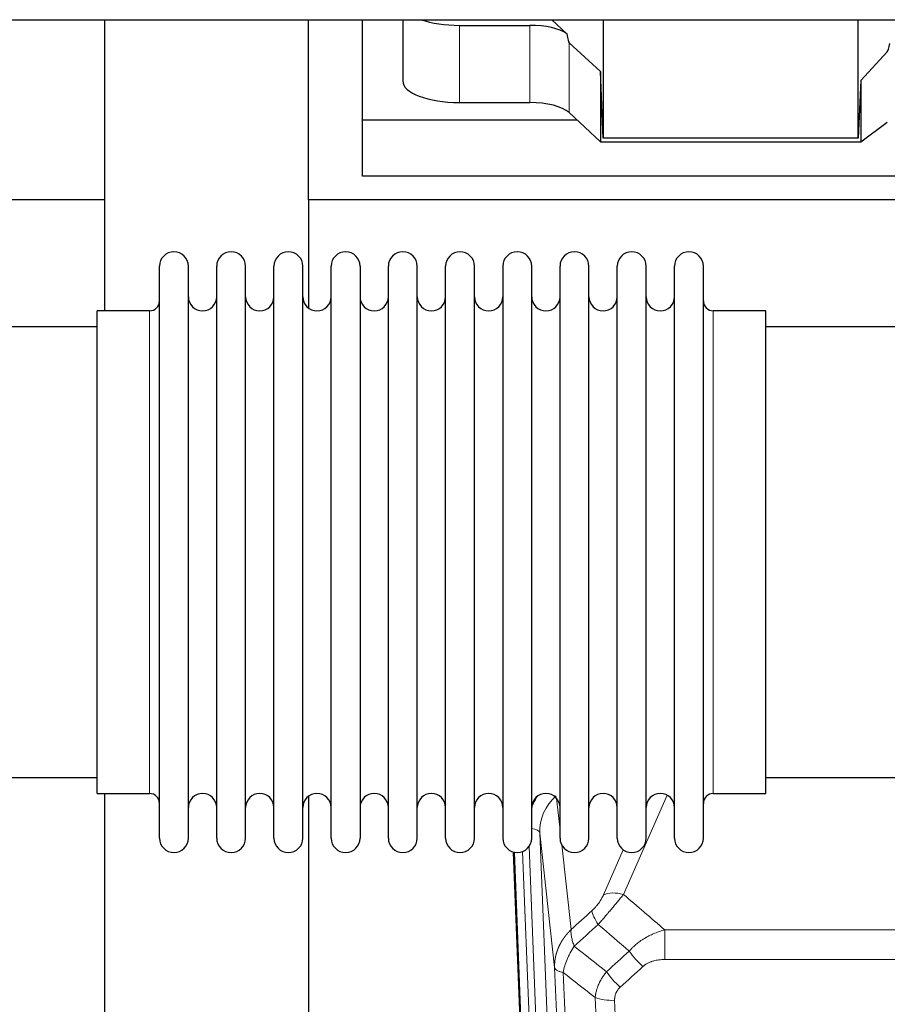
# Model space of a CAD drawing. Header units: inches. Extents: x 0 to 29700, y -16 to 21000.
# Tile 52 of 256: x 4888 to 5194, y 8901 to 9249. Entities that reach past the tile are written whole.
import ezdxf

# ---------------------------------------------------------------- set-up
doc = ezdxf.new("R2010")
doc.units = ezdxf.units.IN
doc.layers.add('1', color=7, linetype='Continuous', true_color=0xffffff)

msp = doc.modelspace()

# ---------------------------------------------------------------- linework, layer by layer
at = {"layer": '1', "color": 2, "linetype": 'Continuous', "lineweight": 25}
for p, q in [((3466.694, 9248.734), (5892.187, 9248.734)), ((4917.561, 9185.189), (4917.561, 9248.734)), ((4989.561, 9185.189), (4989.561, 9248.734)), ((5008.561, 9213.303), (5008.561, 9248.734)), ((5022.772, 9248.734), (5022.772, 9227.137)), ((5042.772, 9246.737), (5067.606, 9246.737)), ((5080.736, 9243.773), (5075.364, 9248.734)), ((5093.495, 9248.734), (5093.495, 9206.978)), ((5183.53, 9206.978), (5183.53, 9248.734)), ((5092.575, 9230.437), (5081.465, 9240.603)), ((5193.829, 9237.445), (5184.511, 9227.299)), ((5092.575, 9230.437), (5092.575, 9205.675)), ((5093.495, 9206.978), (5092.575, 9230.437)), ((5184.511, 9227.299), (5183.53, 9206.978)), ((5184.511, 9227.299), (5184.511, 9205.675)), ((5042.772, 9219.483), (5067.606, 9219.483)), ((5081.465, 9215.939), (5092.575, 9205.675)), ((5008.561, 9193.501), (5008.561, 9213.303)), ((5084.322, 9213.303), (5008.561, 9213.303)), ((5184.511, 9205.675), (5193.829, 9212.554)), ((5092.575, 9205.675), (5184.511, 9205.675)), ((5183.53, 9206.978), (5093.495, 9206.978)), ((5438.561, 9193.501), (5008.561, 9193.501)), ((4917.561, 9185.189), (4429.561, 9185.189)), ((4917.561, 9145.99), (4917.561, 9185.189)), ((4989.561, 9185.189), (4989.561, 9146.944)), ((5477.561, 9185.189), (4989.561, 9185.189)), ((4936.901, 9150.34), (4936.901, 9161.74)), ((4947.101, 9150.34), (4947.101, 9161.74)), ((4957.101, 9150.34), (4957.101, 9161.74)), ((4967.301, 9150.34), (4967.301, 9161.74)), ((4977.301, 9150.34), (4977.301, 9161.74)), ((4987.501, 9150.34), (4987.501, 9161.74)), ((4997.501, 9150.34), (4997.501, 9161.74)), ((5007.701, 9161.74), (5007.701, 9150.34)), ((5017.701, 9150.34), (5017.701, 9161.74)), ((5027.901, 9150.34), (5027.901, 9161.74)), ((5037.901, 8959.94), (5037.901, 9161.74)), ((5048.101, 8959.94), (5048.101, 9161.74)), ((5058.101, 9161.74), (5058.101, 8959.94)), ((5068.301, 8959.94), (5068.301, 9161.74)), ((5078.301, 8959.94), (5078.301, 9161.74)), ((5088.501, 8959.94), (5088.501, 9161.74)), ((5098.501, 8959.94), (5098.501, 9161.74)), ((5108.701, 8959.94), (5108.701, 9161.74)), ((5118.701, 8959.94), (5118.701, 9161.74)), ((5128.901, 8959.94), (5128.901, 9161.74)), ((4936.901, 8959.94), (4936.901, 9150.34)), ((4947.101, 8959.94), (4947.101, 9150.34)), ((4957.101, 8959.94), (4957.101, 9150.34)), ((4967.301, 8959.94), (4967.301, 9150.34)), ((4977.301, 8959.94), (4977.301, 9150.34)), ((4987.501, 8959.94), (4987.501, 9150.34)), ((4997.501, 8959.94), (4997.501, 9150.34)), ((5007.701, 9150.34), (5007.701, 8959.94)), ((5017.701, 8959.94), (5017.701, 9150.34)), ((5027.901, 8959.94), (5027.901, 9150.34)), ((4933.401, 9145.99), (4914.901, 9145.99)), ((4914.901, 9136.369), (4914.901, 9145.99)), ((5150.901, 9145.99), (5132.401, 9145.99)), ((5150.901, 8975.69), (5150.901, 9145.99)), ((4914.901, 9140.34), (4818.901, 9140.34)), ((5246.901, 9140.34), (5150.901, 9140.34)), ((4914.901, 8975.69), (4914.901, 9136.369)), ((4818.901, 8981.34), (4914.901, 8981.34)), ((5150.901, 8981.34), (5246.901, 8981.34)), ((4914.901, 8975.69), (4933.401, 8975.69)), ((4917.561, 8762.122), (4917.561, 8975.686)), ((4989.561, 8974.731), (4989.561, 8747.931)), ((5132.401, 8975.69), (5150.901, 8975.69)), ((5074.497, 8635.636), (5061.924, 8955))]:
    msp.add_line(p, q, dxfattribs=at)
at = {"layer": '1', "color": 110, "linetype": 'Continuous', "lineweight": 13}
for p, q in [((5042.772, 9246.737), (5042.772, 9219.483)), ((5067.606, 9246.737), (5067.606, 9219.483)), ((5081.465, 9240.603), (5081.465, 9215.939)), ((4933.401, 9136.369), (4933.401, 9145.99)), ((5132.401, 8975.69), (5132.401, 9145.99)), ((4933.401, 8975.69), (4933.401, 9136.369)), ((5116.069, 8975.094), (5100.688, 8940.063)), ((5077.074, 8973.972), (5078.301, 8962.884)), ((5071.138, 8961.718), (5084.204, 8629.824)), ((5076.385, 8914.312), (5071.138, 8961.718)), ((5078.891, 8957.56), (5082.2, 8927.663)), ((5074.871, 8632.378), (5062.172, 8954.941)), ((5065.107, 8955.209), (5077.865, 8631.158)), ((5067.394, 8957.033), (5080.212, 8631.451)), ((5093.627, 8939.914), (5100.607, 8955.812)), ((5115.315, 8917.112), (5115.315, 8927.543)), ((5115.315, 8927.543), (5348.487, 8927.543)), ((5348.487, 8917.112), (5115.315, 8917.112))]:
    msp.add_line(p, q, dxfattribs=at)
at = {"layer": '1', "color": 2, "linetype": 'Continuous', "lineweight": 25}
for centre, radius, start, end in [((4942.001, 9161.74), 5.1, 0, 180), ((4962.201, 9161.74), 5.1, 0, 180), ((4982.401, 9161.74), 5.1, 0, 180), ((5002.601, 9161.74), 5.1, 0, 180), ((5022.801, 9161.74), 5.1, 0, 180), ((5043.001, 9161.74), 5.1, 0, 180), ((5063.201, 9161.74), 5.1, 0, 180), ((5083.401, 9161.74), 5.1, 0, 180), ((5103.601, 9161.74), 5.1, 0, 180), ((5123.801, 9161.74), 5.1, 0, 180), ((4933.401, 9149.49), 3.5, 270, 0), ((4952.101, 9150.99), 5, 180, 0), ((4972.301, 9150.99), 5, 180, 0), ((4992.501, 9150.99), 5, 180, 0), ((5012.701, 9150.99), 5, 180, 0), ((5032.901, 9150.99), 5, 180, 0), ((5053.101, 9150.99), 5, 180, 0), ((5073.301, 9150.99), 5, 180, 0), ((5093.501, 9150.99), 5, 180, 0), ((5113.701, 9150.99), 5, 180, 0), ((5132.401, 9149.49), 3.5, 180, 270), ((4933.401, 8972.19), 3.5, 0, 90), ((4952.101, 8970.69), 5, 0, 180), ((4972.301, 8970.69), 5, 0, 180), ((4992.501, 8970.69), 5, 0, 180), ((5012.701, 8970.69), 5, 0, 180), ((5032.901, 8970.69), 5, 0, 180), ((5053.101, 8970.69), 5, 0, 180), ((5073.301, 8970.69), 5, 0, 180), ((5093.501, 8970.69), 5, 0, 180), ((5113.701, 8970.69), 5, 0, 180), ((5132.401, 8972.19), 3.5, 90, 180), ((4942.001, 8959.94), 5.1, 180, 0), ((4962.201, 8959.94), 5.1, 180, 0), ((4982.401, 8959.94), 5.1, 180, 0), ((5002.601, 8959.94), 5.1, 180, 0), ((5022.801, 8959.94), 5.1, 180, 0), ((5043.001, 8959.94), 5.1, 180, 0), ((5063.201, 8959.94), 5.1, 180, 0), ((5083.401, 8959.94), 5.1, 180, 0), ((5103.601, 8959.94), 5.1, 180, 0), ((5123.801, 8959.94), 5.1, 180, 0)]:
    msp.add_arc(centre, radius, start, end, dxfattribs=at)
for centre, major_axis, ratio, start_param, end_param in [((5042.772, 9254.391), (-20, 0), 0.3826834, 0.8317107, 1.5707963), ((5067.606, 9240.997), (15, 0), 0.3826834, 0.5047652, 1.5707963), ((5067.606, 9652.211), (13.933, -411.641), 0.0134983, 6.1578935, 6.2699677), ((5207.146, 9583.677), (-13.469, -346.314), 0.0190642, 0.0224463, 0.1321927), ((5042.772, 9227.137), (-20, 0), 0.3826834, 0.0000123, 1.5707963), ((5067.606, 9213.743), (15, 0), 0.3826834, 0.392691, 1.5707963)]:
    msp.add_ellipse(centre, major_axis=major_axis, ratio=ratio, start_param=start_param, end_param=end_param, dxfattribs=at)
at = {"layer": '1', "color": 110, "linetype": 'Continuous', "lineweight": 13}
for centre, major_axis, ratio, start_param, end_param in [((5091.165, 8964.063), (24.034, -0.11), 0.8859493, 2.6223803, 2.8322909), ((5091.165, 8962.216), (20.033, -0.591), 0.8872905, 2.3837407, 3.2028538), ((5067.146, 8961.498), (3.997, 0.157), 0.4614673, 0.0341943, 1.2593116), ((5100.688, 8933.892), (-9.156, 4.02), 0.5833249, 4.9631119, 5.806783), ((5096.601, 8928.294), (6.719, -7.407), 0.3029797, 3.5431496, 4.2886573), ((5107.557, 8918.906), (6.736, -7.391), 0.3030979, 4.2875497, 5.03344), ((5099.548, 8911.614), (6.729, -7.397), 0.3051216, 4.2889758, 5.0360109), ((5097.576, 8907.021), (-9.992, -0.404), 0.431453, 0.7935197, 1.5533391)]:
    msp.add_ellipse(centre, major_axis=major_axis, ratio=ratio, start_param=start_param, end_param=end_param, dxfattribs=at)
for points, knots in [([(5093.627, 8939.914), (5093.602, 8939.856), (5093.576, 8939.798), (5093.523, 8939.682), (5093.496, 8939.624), (5093.413, 8939.448), (5093.356, 8939.33), (5093.176, 8938.975), (5093.048, 8938.736), (5092.84, 8938.373), (5092.768, 8938.252), (5092.656, 8938.068), (5092.599, 8937.976), (5092.541, 8937.884), (5092.502, 8937.822), (5092.482, 8937.791), (5092.303, 8937.513), (5092.135, 8937.268), (5091.785, 8936.782), (5091.601, 8936.541), (5091.361, 8936.242), (5091.288, 8936.152), (5091.214, 8936.063), (5091.164, 8936.004), (5091.139, 8935.974), (5091.014, 8935.826), (5090.912, 8935.71), (5090.606, 8935.367), (5090.398, 8935.147), (5089.974, 8934.72), (5089.759, 8934.514), (5089.54, 8934.315)], [0, 0, 0, 0, 0.03125, 0.03125, 0.0625, 0.0625, 0.125, 0.125, 0.25, 0.25, 0.3125, 0.3125, 0.34375, 0.359375, 0.359375, 0.375, 0.375, 0.5, 0.5, 0.625, 0.625, 0.65625, 0.671875, 0.671875, 0.6875, 0.6875, 0.75, 0.75, 0.875, 0.875, 1, 1, 1, 1]), ([(5091.793, 8929.483), (5092.177, 8929.922), (5092.947, 8930.806), (5093.723, 8931.705), (5094.307, 8932.386), (5094.502, 8932.613), (5094.746, 8932.899), (5094.795, 8932.957), (5094.892, 8933.071), (5095.038, 8933.243), (5095.184, 8933.414), (5095.668, 8933.984), (5096.052, 8934.438), (5096.811, 8935.341), (5097.186, 8935.79), (5097.651, 8936.349), (5097.744, 8936.461), (5097.928, 8936.683), (5098.203, 8937.015), (5098.473, 8937.342), (5099.007, 8937.992), (5099.355, 8938.417), (5099.865, 8939.043), (5100.033, 8939.25), (5100.281, 8939.558), (5100.364, 8939.66), (5100.527, 8939.862), (5100.608, 8939.963), (5100.688, 8940.063)], [0, 0, 0, 0, 0.125, 0.25, 0.25, 0.3125, 0.3125, 0.328125, 0.328125, 0.34375, 0.375, 0.375, 0.5, 0.5, 0.625, 0.625, 0.65625, 0.65625, 0.6875, 0.75, 0.75, 0.875, 0.875, 0.9375, 0.9375, 0.96875, 0.96875, 1, 1, 1, 1]), ([(5076.385, 8914.312), (5076.385, 8914.332), (5076.383, 8914.371), (5076.381, 8914.431), (5076.38, 8914.491), (5076.378, 8914.551), (5076.377, 8914.61), (5076.376, 8914.67), (5076.376, 8914.73), (5076.375, 8914.789), (5076.375, 8914.849), (5076.375, 8914.909), (5076.375, 8914.968), (5076.376, 8915.028), (5076.377, 8915.087), (5076.378, 8915.147), (5076.379, 8915.207), (5076.38, 8915.266), (5076.382, 8915.326), (5076.384, 8915.385), (5076.386, 8915.445), (5076.388, 8915.504), (5076.391, 8915.564), (5076.394, 8915.623), (5076.397, 8915.682), (5076.4, 8915.742), (5076.404, 8915.801), (5076.407, 8915.861), (5076.411, 8915.92), (5076.416, 8915.979), (5076.42, 8916.038), (5076.425, 8916.098), (5076.43, 8916.157), (5076.435, 8916.216), (5076.44, 8916.275), (5076.446, 8916.334), (5076.452, 8916.393), (5076.458, 8916.453), (5076.464, 8916.512), (5076.47, 8916.571), (5076.477, 8916.63), (5076.484, 8916.688), (5076.491, 8916.747), (5076.498, 8916.806), (5076.506, 8916.865), (5076.514, 8916.924), (5076.522, 8916.983), (5076.53, 8917.041), (5076.539, 8917.1), (5076.547, 8917.159), (5076.556, 8917.217), (5076.565, 8917.276), (5076.575, 8917.334), (5076.584, 8917.393), (5076.594, 8917.451), (5076.604, 8917.51), (5076.614, 8917.568), (5076.625, 8917.626), (5076.635, 8917.685), (5076.646, 8917.743), (5076.657, 8917.801), (5076.669, 8917.859), (5076.68, 8917.917), (5076.692, 8917.975), (5076.704, 8918.033), (5076.716, 8918.091), (5076.728, 8918.149), (5076.741, 8918.207), (5076.754, 8918.265), (5076.767, 8918.322), (5076.78, 8918.38), (5076.793, 8918.438), (5076.807, 8918.495), (5076.821, 8918.553), (5076.835, 8918.61), (5076.849, 8918.668), (5076.863, 8918.725), (5076.878, 8918.782), (5076.893, 8918.84), (5076.908, 8918.897), (5076.923, 8918.954), (5076.939, 8919.011), (5076.954, 8919.068), (5076.97, 8919.125), (5076.986, 8919.182), (5077.003, 8919.239), (5077.019, 8919.296), (5077.036, 8919.352), (5077.053, 8919.409), (5077.07, 8919.466), (5077.087, 8919.522), (5077.104, 8919.579), (5077.122, 8919.635), (5077.14, 8919.691), (5077.158, 8919.748), (5077.176, 8919.804), (5077.195, 8919.86), (5077.213, 8919.916), (5077.232, 8919.972), (5077.251, 8920.028), (5077.27, 8920.084), (5077.29, 8920.14), (5077.309, 8920.195), (5077.329, 8920.251), (5077.349, 8920.307), (5077.369, 8920.362), (5077.39, 8920.418), (5077.41, 8920.473), (5077.431, 8920.528), (5077.452, 8920.584), (5077.473, 8920.639), (5077.494, 8920.694), (5077.516, 8920.749), (5077.538, 8920.804), (5077.559, 8920.859), (5077.581, 8920.914), (5077.604, 8920.968), (5077.626, 8921.023), (5077.649, 8921.078), (5077.671, 8921.132), (5077.694, 8921.186), (5077.718, 8921.241), (5077.741, 8921.295), (5077.764, 8921.349), (5077.788, 8921.403), (5077.812, 8921.457), (5077.836, 8921.511), (5077.86, 8921.565), (5077.884, 8921.619), (5077.909, 8921.673), (5077.934, 8921.726), (5077.959, 8921.78), (5077.984, 8921.833), (5078.009, 8921.887), (5078.034, 8921.94), (5078.06, 8921.993), (5078.086, 8922.046), (5078.112, 8922.099), (5078.138, 8922.152), (5078.164, 8922.205), (5078.191, 8922.258), (5078.217, 8922.31), (5078.244, 8922.363), (5078.271, 8922.416), (5078.298, 8922.468), (5078.325, 8922.52), (5078.353, 8922.573), (5078.38, 8922.625), (5078.408, 8922.677), (5078.436, 8922.729), (5078.464, 8922.781), (5078.493, 8922.832), (5078.521, 8922.884), (5078.55, 8922.936), (5078.578, 8922.987), (5078.607, 8923.039), (5078.636, 8923.09), (5078.666, 8923.141), (5078.695, 8923.192), (5078.725, 8923.244), (5078.754, 8923.294), (5078.784, 8923.345), (5078.814, 8923.396), (5078.844, 8923.447), (5078.875, 8923.497), (5078.905, 8923.548), (5078.936, 8923.598), (5078.967, 8923.649), (5078.997, 8923.699), (5079.029, 8923.749), (5079.06, 8923.799), (5079.091, 8923.849), (5079.123, 8923.899), (5079.154, 8923.948), (5079.186, 8923.998), (5079.218, 8924.047), (5079.25, 8924.097), (5079.283, 8924.146), (5079.315, 8924.195), (5079.348, 8924.244), (5079.38, 8924.293), (5079.413, 8924.342), (5079.446, 8924.391), (5079.479, 8924.44), (5079.513, 8924.488), (5079.546, 8924.537), (5079.58, 8924.585), (5079.613, 8924.634), (5079.647, 8924.682), (5079.681, 8924.73), (5079.715, 8924.778), (5079.75, 8924.826), (5079.784, 8924.874), (5079.819, 8924.921), (5079.853, 8924.969), (5079.888, 8925.016), (5079.923, 8925.064), (5079.958, 8925.111), (5079.993, 8925.158), (5080.029, 8925.205), (5080.064, 8925.252), (5080.1, 8925.299), (5080.136, 8925.346), (5080.171, 8925.392), (5080.207, 8925.439), (5080.244, 8925.485), (5080.28, 8925.531), (5080.316, 8925.578), (5080.353, 8925.624), (5080.389, 8925.67), (5080.426, 8925.716), (5080.463, 8925.761), (5080.5, 8925.807), (5080.537, 8925.852), (5080.574, 8925.898), (5080.612, 8925.943), (5080.649, 8925.988), (5080.687, 8926.034), (5080.725, 8926.078), (5080.762, 8926.123), (5080.8, 8926.168), (5080.839, 8926.213), (5080.877, 8926.257), (5080.915, 8926.302), (5080.954, 8926.346), (5080.992, 8926.39), (5081.031, 8926.434), (5081.07, 8926.478), (5081.109, 8926.522), (5081.148, 8926.566), (5081.187, 8926.61), (5081.226, 8926.653), (5081.265, 8926.697), (5081.305, 8926.74), (5081.344, 8926.783), (5081.384, 8926.826), (5081.424, 8926.869), (5081.464, 8926.912), (5081.504, 8926.955), (5081.544, 8926.997), (5081.584, 8927.04), (5081.625, 8927.082), (5081.665, 8927.124), (5081.706, 8927.167), (5081.746, 8927.209), (5081.787, 8927.251), (5081.828, 8927.292), (5081.869, 8927.334), (5081.91, 8927.376), (5081.951, 8927.417), (5081.992, 8927.458), (5082.034, 8927.5), (5082.075, 8927.541), (5082.117, 8927.582), (5082.158, 8927.623), (5082.186, 8927.65), (5082.2, 8927.663)], [0, 0, 0, 0, 0.0042303, 0.0084583, 0.0126838, 0.016907, 0.0211277, 0.0253461, 0.0295621, 0.0337757, 0.037987, 0.0421959, 0.0464023, 0.0506064, 0.0548082, 0.0590075, 0.0632045, 0.0673991, 0.0715913, 0.0757811, 0.0799686, 0.0841537, 0.0883364, 0.0925167, 0.0966947, 0.1008703, 0.1050435, 0.1092144, 0.1133829, 0.117549, 0.1217128, 0.1258741, 0.1300332, 0.1341898, 0.1383441, 0.1424961, 0.1466456, 0.1507929, 0.1549377, 0.1590802, 0.1632203, 0.1673581, 0.1714935, 0.1756266, 0.1797573, 0.1838856, 0.1880116, 0.1921352, 0.1962565, 0.2003755, 0.204492, 0.2086063, 0.2127182, 0.2168277, 0.2209349, 0.2250397, 0.2291422, 0.2332423, 0.2373401, 0.2414356, 0.2455287, 0.2496195, 0.2537079, 0.257794, 0.2618777, 0.2659591, 0.2700382, 0.2741149, 0.2781893, 0.2822614, 0.2863311, 0.2903985, 0.2944635, 0.2985262, 0.3025866, 0.3066447, 0.3107004, 0.3147538, 0.3188048, 0.3228536, 0.3269, 0.3309441, 0.3349858, 0.3390253, 0.3430624, 0.3470972, 0.3511296, 0.3551598, 0.3591876, 0.3632131, 0.3672363, 0.3712571, 0.3752757, 0.3792919, 0.3833058, 0.3873174, 0.3913267, 0.3953337, 0.3993384, 0.4033407, 0.4073408, 0.4113385, 0.4153339, 0.419327, 0.4233179, 0.4273064, 0.4312926, 0.4352765, 0.4392581, 0.4432373, 0.4472143, 0.451189, 0.4551614, 0.4591315, 0.4630993, 0.4670648, 0.471028, 0.4749889, 0.4789475, 0.4829038, 0.4868578, 0.4908095, 0.494759, 0.4987061, 0.502651, 0.5065936, 0.5105338, 0.5144718, 0.5184076, 0.522341, 0.5262721, 0.530201, 0.5341276, 0.5380519, 0.5419739, 0.5458936, 0.5498111, 0.5537262, 0.5576392, 0.5615498, 0.5654581, 0.5693642, 0.573268, 0.5771696, 0.5810688, 0.5849658, 0.5888606, 0.592753, 0.5966432, 0.6005311, 0.6044168, 0.6083002, 0.6121813, 0.6160602, 0.6199368, 0.6238111, 0.6276832, 0.6315531, 0.6354206, 0.6392859, 0.643149, 0.6470098, 0.6508684, 0.6547247, 0.6585787, 0.6624305, 0.66628, 0.6701273, 0.6739724, 0.6778152, 0.6816557, 0.685494, 0.6893301, 0.6931639, 0.6969955, 0.7008248, 0.7046519, 0.7084768, 0.7122994, 0.7161198, 0.7199379, 0.7237539, 0.7275675, 0.731379, 0.7351882, 0.7389952, 0.7427999, 0.7466024, 0.7504027, 0.7542008, 0.7579966, 0.7617902, 0.7655816, 0.7693708, 0.7731577, 0.7769424, 0.7807249, 0.7845052, 0.7882833, 0.7920591, 0.7958327, 0.7996042, 0.8033734, 0.8071403, 0.8109051, 0.8146677, 0.818428, 0.8221862, 0.8259421, 0.8296958, 0.8334474, 0.8371967, 0.8409438, 0.8446887, 0.8484314, 0.8521719, 0.8559102, 0.8596463, 0.8633802, 0.867112, 0.8708415, 0.8745688, 0.8782939, 0.8820169, 0.8857376, 0.8894562, 0.8931726, 0.8968867, 0.9005987, 0.9043086, 0.9080162, 0.9117216, 0.9154249, 0.919126, 0.9228249, 0.9265216, 0.9302161, 0.9339085, 0.9375987, 0.9412867, 0.9449725, 0.9486562, 0.9523377, 0.956017, 0.9596942, 0.9633691, 0.967042, 0.9707126, 0.9743811, 0.9780474, 0.9817116, 0.9853736, 0.9890334, 0.9926911, 0.9963466, 1, 1, 1, 1]), ([(5083.306, 8921.777), (5083.199, 8922.061), (5083.099, 8922.343), (5082.911, 8922.9), (5082.824, 8923.175), (5082.665, 8923.718), (5082.593, 8923.985), (5082.464, 8924.509), (5082.407, 8924.765), (5082.311, 8925.266), (5082.271, 8925.511), (5082.208, 8925.985), (5082.186, 8926.215), (5082.145, 8926.88), (5082.154, 8927.291), (5082.2, 8927.663)], [0, 0, 0, 0, 0.125, 0.125, 0.25, 0.25, 0.375, 0.375, 0.5, 0.5, 0.625, 0.625, 0.75, 0.75, 1, 1, 1, 1]), ([(5102.739, 8920.093), (5102.939, 8920.321), (5103.145, 8920.546), (5103.462, 8920.878), (5103.569, 8920.988), (5103.785, 8921.205), (5103.895, 8921.312), (5104.448, 8921.843), (5104.909, 8922.25), (5105.866, 8923.028), (5106.362, 8923.399), (5107.004, 8923.841), (5107.133, 8923.928), (5107.329, 8924.058), (5107.395, 8924.101), (5107.526, 8924.186), (5107.592, 8924.228), (5107.923, 8924.438), (5108.258, 8924.641), (5108.597, 8924.837), (5108.734, 8924.915), (5108.802, 8924.953), (5109.008, 8925.068), (5109.145, 8925.143), (5109.559, 8925.364), (5109.836, 8925.505), (5110.674, 8925.914), (5111.239, 8926.166), (5112.382, 8926.628), (5112.96, 8926.839), (5114.128, 8927.221), (5114.719, 8927.392), (5115.315, 8927.543)], [0, 0, 0, 0, 0.0625, 0.0625, 0.09375, 0.09375, 0.125, 0.125, 0.25, 0.25, 0.375, 0.375, 0.40625, 0.40625, 0.421875, 0.421875, 0.4375, 0.4375, 0.5, 0.515625, 0.515625, 0.53125, 0.53125, 0.5625, 0.5625, 0.625, 0.625, 0.75, 0.75, 0.875, 0.875, 1, 1, 1, 1]), ([(5079.441, 8912.531), (5079.569, 8913.276), (5079.748, 8914.039), (5080.205, 8915.583), (5080.482, 8916.365), (5080.97, 8917.538), (5081.145, 8917.93), (5081.517, 8918.711), (5081.714, 8919.1), (5082.341, 8920.262), (5082.803, 8921.028), (5083.306, 8921.777)], [0, 0, 0, 0, 0.25, 0.25, 0.5, 0.5, 0.625, 0.625, 0.75, 0.75, 1, 1, 1, 1]), ([(5107.557, 8914.637), (5107.682, 8914.752), (5107.812, 8914.862), (5108.013, 8915.021), (5108.082, 8915.073), (5108.219, 8915.175), (5108.289, 8915.225), (5108.642, 8915.467), (5108.936, 8915.642), (5109.546, 8915.961), (5109.862, 8916.104), (5110.27, 8916.264), (5110.352, 8916.295), (5110.516, 8916.355), (5110.599, 8916.384), (5110.847, 8916.468), (5111.014, 8916.52), (5111.515, 8916.665), (5111.852, 8916.746), (5112.532, 8916.884), (5112.874, 8916.939), (5113.564, 8917.027), (5113.911, 8917.059), (5114.61, 8917.102), (5114.961, 8917.112), (5115.315, 8917.112)], [0, 0, 0, 0, 0.0625, 0.0625, 0.09375, 0.09375, 0.125, 0.125, 0.25, 0.25, 0.375, 0.375, 0.40625, 0.40625, 0.4375, 0.4375, 0.5, 0.5, 0.625, 0.625, 0.75, 0.75, 0.875, 0.875, 1, 1, 1, 1]), ([(5088.581, 8591.643), (5088.136, 8604.491), (5087.23, 8630.342), (5085.823, 8669.586), (5084.853, 8696.06), (5084.298, 8711.039), (5084.237, 8712.704), (5084.113, 8716.038), (5083.927, 8721.041), (5083.49, 8732.74), (5083.112, 8742.809), (5082.794, 8751.223), (5082.73, 8752.906), (5082.602, 8756.276), (5082.41, 8761.334), (5081.96, 8773.158), (5081.57, 8783.33), (5080.784, 8803.725), (5079.72, 8831.053), (5078.08, 8872.447), (5076.955, 8900.312), (5076.385, 8914.312)], [0, 0, 0, 0, 0.125, 0.25, 0.375, 0.375, 0.390625, 0.390625, 0.40625, 0.4375, 0.5, 0.5, 0.515625, 0.515625, 0.53125, 0.5625, 0.625, 0.625, 0.75, 0.875, 1, 1, 1, 1]), ([(5076.385, 8914.312), (5076.415, 8914.108), (5076.505, 8913.912), (5076.728, 8913.638), (5076.817, 8913.55), (5077.023, 8913.381), (5077.14, 8913.3), (5077.401, 8913.147), (5077.546, 8913.074), (5077.86, 8912.938), (5078.03, 8912.875), (5078.394, 8912.759), (5078.588, 8912.705), (5078.998, 8912.61), (5079.214, 8912.568), (5079.441, 8912.531)], [0, 0, 0, 0, 0.25, 0.25, 0.375, 0.375, 0.5, 0.5, 0.625, 0.625, 0.75, 0.75, 0.875, 0.875, 1, 1, 1, 1]), ([(5079.441, 8912.531), (5080.012, 8898.478), (5081.14, 8870.508), (5082.785, 8828.956), (5083.851, 8801.525), (5084.64, 8781.052), (5085.031, 8770.841), (5085.483, 8758.972), (5085.675, 8753.895), (5085.803, 8750.513), (5085.867, 8748.822), (5086.186, 8740.377), (5086.565, 8730.27), (5087.003, 8718.526), (5087.19, 8713.504), (5087.314, 8710.157), (5087.376, 8708.486), (5087.932, 8693.449), (5088.905, 8666.874), (5090.316, 8627.481), (5091.224, 8601.531), (5091.67, 8588.635)], [0, 0, 0, 0, 0.125, 0.25, 0.375, 0.375, 0.4375, 0.46875, 0.484375, 0.484375, 0.5, 0.5, 0.5625, 0.59375, 0.609375, 0.609375, 0.625, 0.625, 0.75, 0.875, 1, 1, 1, 1]), ([(5090.693, 8903.664), (5090.729, 8904.058), (5090.782, 8904.452), (5090.87, 8904.947), (5090.889, 8905.046), (5090.929, 8905.244), (5090.95, 8905.343), (5091.015, 8905.64), (5091.063, 8905.837), (5091.22, 8906.428), (5091.461, 8907.212), (5091.769, 8907.988), (5092.025, 8908.567), (5092.137, 8908.808), (5092.255, 8909.048), (5092.303, 8909.144), (5092.328, 8909.192), (5092.401, 8909.335), (5092.451, 8909.43), (5092.705, 8909.905), (5092.923, 8910.279), (5093.389, 8911.014), (5093.883, 8911.737), (5094.435, 8912.438), (5094.725, 8912.782)], [0, 0, 0, 0, 0.125, 0.125, 0.15625, 0.15625, 0.1875, 0.1875, 0.25, 0.25, 0.375, 0.5, 0.5, 0.5625, 0.578125, 0.578125, 0.59375, 0.59375, 0.625, 0.625, 0.75, 0.75, 0.875, 1, 1, 1, 1]), ([(5097.576, 8902.703), (5097.567, 8902.917), (5097.57, 8903.13), (5097.587, 8903.396), (5097.591, 8903.449), (5097.601, 8903.556), (5097.606, 8903.609), (5097.625, 8903.768), (5097.641, 8903.873), (5097.696, 8904.187), (5097.745, 8904.394), (5097.865, 8904.801), (5097.937, 8905.001), (5098.063, 8905.298), (5098.108, 8905.396), (5098.181, 8905.542), (5098.205, 8905.59), (5098.257, 8905.687), (5098.283, 8905.734), (5098.418, 8905.971), (5098.536, 8906.154), (5098.792, 8906.507), (5098.93, 8906.677), (5099.225, 8907.005), (5099.382, 8907.163), (5099.548, 8907.315)], [0, 0, 0, 0, 0.125, 0.125, 0.15625, 0.15625, 0.1875, 0.1875, 0.25, 0.25, 0.375, 0.375, 0.5, 0.5, 0.5625, 0.5625, 0.59375, 0.59375, 0.625, 0.625, 0.75, 0.75, 0.875, 0.875, 1, 1, 1, 1]), ([(5102.667, 8585.066), (5102.228, 8597.764), (5101.337, 8623.309), (5100.415, 8649.156), (5099.712, 8668.654), (5099.476, 8675.172), (5098.999, 8688.246), (5098.759, 8694.802), (5098.033, 8714.526), (5097.541, 8727.747), (5096.917, 8744.361), (5096.791, 8747.688), (5096.54, 8754.35), (5096.161, 8764.355), (5095.778, 8774.397), (5095.006, 8794.53), (5093.963, 8821.504), (5092.353, 8862.356), (5091.251, 8889.851), (5090.693, 8903.664)], [0, 0, 0, 0, 0.125, 0.25, 0.25, 0.3125, 0.3125, 0.375, 0.375, 0.5, 0.5, 0.53125, 0.53125, 0.5625, 0.625, 0.625, 0.75, 0.875, 1, 1, 1, 1]), ([(5097.576, 8902.703), (5098.133, 8888.873), (5099.234, 8861.343), (5100.842, 8820.439), (5101.884, 8793.43), (5102.655, 8773.272), (5103.037, 8763.217), (5103.415, 8753.199), (5103.667, 8746.529), (5103.792, 8743.198), (5104.415, 8726.562), (5104.907, 8713.325), (5105.632, 8693.576), (5105.872, 8687.012), (5106.348, 8673.921), (5106.584, 8667.394), (5107.286, 8647.871), (5108.206, 8621.992), (5109.097, 8596.414), (5109.534, 8583.7)], [0, 0, 0, 0, 0.125, 0.25, 0.375, 0.375, 0.4375, 0.46875, 0.46875, 0.5, 0.5, 0.625, 0.625, 0.6875, 0.6875, 0.75, 0.75, 0.875, 1, 1, 1, 1])]:
    msp.add_open_spline(points, degree=3, knots=knots, dxfattribs=at)
for points in [[(5100.688, 8940.063), (5105.567, 8935.892), (5110.443, 8931.719), (5115.315, 8927.543)], [(5082.2, 8927.663), (5084.647, 8929.879), (5087.093, 8932.096), (5089.54, 8934.315)], [(5091.793, 8929.483), (5088.964, 8926.912), (5086.135, 8924.344), (5083.306, 8921.777)], [(5102.739, 8920.093), (5099.092, 8923.224), (5095.444, 8926.354), (5091.793, 8929.483)], [(5083.306, 8921.777), (5087.11, 8918.774), (5090.917, 8915.776), (5094.725, 8912.782)], [(5094.725, 8912.782), (5097.397, 8915.217), (5100.068, 8917.654), (5102.739, 8920.093)], [(5090.693, 8903.664), (5086.94, 8906.615), (5083.19, 8909.571), (5079.441, 8912.531)], [(5107.557, 8914.637), (5104.887, 8912.194), (5102.218, 8909.754), (5099.548, 8907.315)]]:
    msp.add_open_spline(points, degree=3, dxfattribs=at)

doc.saveas('drawing.dxf')
